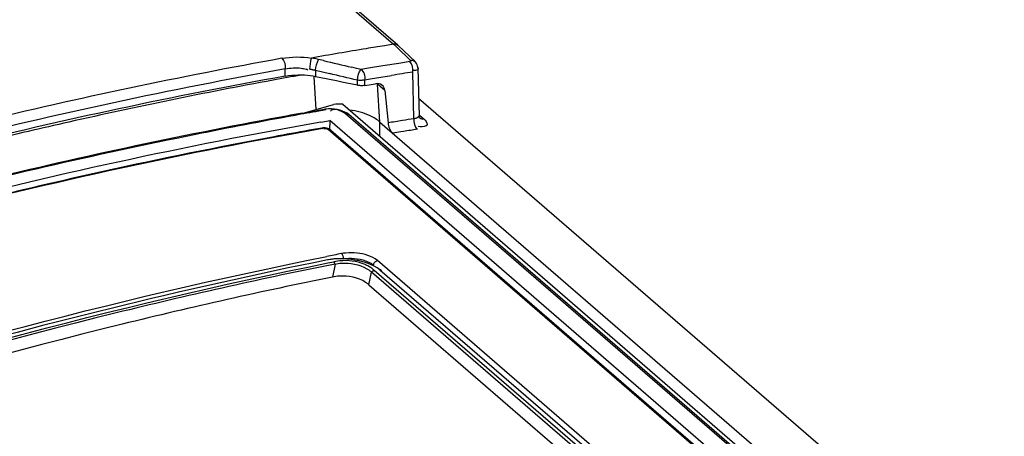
# Model space of a CAD drawing. Header units: inches. Extents: x 0 to 117, y 0 to 83.
# Tile 48 of 62: x 97.931 to 98.887, y 29.334 to 29.738. Entities that reach past the tile are written whole.
import ezdxf

# ---------------------------------------------------------------- set-up
doc = ezdxf.new("R2010")
doc.units = ezdxf.units.IN
doc.header["$LTSCALE"] = 6.431102
doc.header["$MEASUREMENT"] = 0
doc.layers.get('0').update_dxf_attribs({"linetype": 'CONTINUOUS'})

msp = doc.modelspace()

# ---------------------------------------------------------------- linework, layer by layer
at = {"color": 7, "linetype": 'CONTINUOUS'}
for p, q in [((98.17562, 29.81699), (98.29401, 29.71446)), ((98.29825, 29.71343), (98.1799, 29.81592)), ((98.29401, 29.71446), (98.28516, 29.71304)), ((98.294, 29.71446), (98.29674, 29.71185)), ((98.29674, 29.71185), (98.31041, 29.69879)), ((98.2984, 29.71329), (98.29825, 29.71343)), ((98.31477, 29.69765), (98.29841, 29.71329)), ((98.21262, 29.69039), (98.21376, 29.69812)), ((98.21376, 29.69812), (98.2143, 29.70108)), ((98.2212, 29.69965), (98.21734, 29.70049)), ((98.22582, 29.69856), (98.2212, 29.69965)), ((98.29916, 29.69588), (98.28344, 29.69336)), ((98.30442, 29.69673), (98.29916, 29.69588)), ((98.30968, 29.69757), (98.30442, 29.69673)), ((98.18887, 29.6835), (98.1888, 29.69052)), ((98.21827, 29.68915), (98.21829, 29.68286)), ((98.21827, 29.68915), (98.23181, 29.68597)), ((98.25801, 29.69105), (98.25343, 29.69212)), ((98.26258, 29.68998), (98.25801, 29.69105)), ((98.26778, 29.69083), (98.26258, 29.68998)), ((98.31378, 29.64211), (98.31254, 29.68746)), ((98.31746, 29.69168), (98.31875, 29.64463)), ((98.21672, 29.68277), (98.21863, 29.65108)), ((98.25888, 29.67464), (98.25887, 29.67956)), ((98.26623, 29.6799), (98.27138, 29.68076)), ((98.26624, 29.67443), (98.26623, 29.6799)), ((98.26624, 29.67443), (98.27417, 29.67576)), ((98.27138, 29.68076), (98.28167, 29.68247)), ((98.27417, 29.67576), (98.27647, 29.67614)), ((98.28167, 29.68247), (98.29196, 29.68415)), ((98.28066, 29.63885), (98.27841, 29.67554)), ((98.28552, 29.66938), (98.27841, 29.67554)), ((98.28552, 29.66938), (98.28862, 29.6381)), ((98.31827, 29.66212), (101.93636, 26.52876)), ((98.2054, 29.64726), (98.23564, 29.65599)), ((98.20543, 29.64749), (98.21315, 29.64887)), ((98.21315, 29.64887), (98.2184, 29.64981)), ((98.2184, 29.64981), (98.22111, 29.65028)), ((98.22111, 29.65028), (98.22688, 29.6513)), ((98.22849, 29.65073), (98.22133, 29.64947)), ((98.24441, 29.6496), (98.2419, 29.65042)), ((98.24673, 29.64859), (98.24441, 29.6496)), ((98.24459, 29.6561), (99.54848, 28.5269)), ((98.24734, 29.64685), (98.24596, 29.64786)), ((98.22328, 29.6388), (98.22903, 29.63981)), ((98.22903, 29.63981), (98.23207, 29.64034)), ((98.23219, 29.64024), (98.23185, 29.63108)), ((99.49741, 28.54452), (98.23219, 29.64024)), ((99.52027, 28.54446), (98.24734, 29.64685)), ((99.52354, 28.54366), (98.2506, 29.64606)), ((98.2805, 29.625), (98.28066, 29.63885)), ((98.28066, 29.63885), (99.55891, 28.53185)), ((98.31911, 29.64293), (98.31913, 29.64291)), ((98.31936, 29.64533), (98.32336, 29.64187)), ((98.22435, 29.63303), (98.21636, 29.63161)), ((98.22541, 29.63265), (98.22609, 29.63273)), ((98.2308, 29.63155), (99.48375, 28.54646)), ((98.23299, 29.63103), (99.48594, 28.54594)), ((98.30106, 29.6293), (98.29314, 29.62801)), ((98.30368, 29.62972), (98.30106, 29.6293)), ((98.31966, 29.63416), (98.31782, 29.63441)), ((98.18212, 29.62539), (98.1781, 29.62464)), ((98.24185, 29.50404), (98.23593, 29.50321)), ((98.6307, 29.1992), (98.27834, 29.50436)), ((98.23033, 29.50208), (98.23593, 29.50321)), ((98.23723, 29.50098), (98.23083, 29.49969)), ((98.23723, 29.50098), (98.23465, 29.48827)), ((98.27167, 29.50055), (98.26764, 29.50206)), ((98.27514, 29.49893), (98.27167, 29.50055)), ((98.27816, 29.49717), (98.27514, 29.49893)), ((98.60731, 29.20729), (98.27529, 29.49482)), ((98.28073, 29.49525), (98.27816, 29.49717)), ((98.28073, 29.49525), (98.61227, 29.20885)), ((98.27005, 29.48077), (98.27257, 29.49305)), ((98.60459, 29.20552), (98.27257, 29.49305)), ((98.27005, 29.48077), (98.59368, 29.2005))]:
    msp.add_line(p, q, dxfattribs=at)
for points in [[(98.21734, 29.70049), (98.21659, 29.70065), (98.21583, 29.7008), (98.21507, 29.70094), (98.2143, 29.70109)], [(98.31041, 29.69879), (98.31055, 29.69861), (98.31064, 29.69844), (98.31067, 29.69828), (98.31064, 29.69812), (98.31055, 29.69797), (98.31041, 29.69784), (98.31022, 29.69773), (98.30998, 29.69764), (98.30968, 29.69757)], [(98.31746, 29.69168), (98.31744, 29.69208), (98.31725, 29.69331), (98.31688, 29.69452), (98.31631, 29.69569), (98.31558, 29.69676), (98.31476, 29.69766)], [(98.21262, 29.69039), (98.21325, 29.69027), (98.21389, 29.69015), (98.21452, 29.69002), (98.21515, 29.68989), (98.21578, 29.68975), (98.21641, 29.68961), (98.21703, 29.68946), (98.21765, 29.68931), (98.21827, 29.68915)], [(98.26623, 29.6799), (98.26548, 29.67972), (98.2647, 29.67958), (98.2639, 29.67947), (98.26307, 29.6794), (98.26223, 29.67936), (98.26139, 29.67936), (98.26054, 29.67939), (98.2597, 29.67946), (98.25887, 29.67956)], [(98.26224, 29.67422), (98.26139, 29.67428), (98.26055, 29.67437), (98.25971, 29.67449), (98.25888, 29.67464)], [(98.26624, 29.67443), (98.26549, 29.67433), (98.26471, 29.67425), (98.2639, 29.67421), (98.26308, 29.6742), (98.26224, 29.67422)], [(98.23098, 29.65172), (98.22832, 29.65151), (98.22687, 29.6513)], [(98.22849, 29.65073), (98.22799, 29.65108), (98.22749, 29.65128), (98.227, 29.65131), (98.22688, 29.6513)], [(98.2419, 29.65042), (98.23924, 29.65106), (98.2365, 29.65149), (98.23373, 29.65171), (98.23098, 29.65172)], [(98.2506, 29.64606), (98.24883, 29.64739), (98.24673, 29.64859)], [(98.2506, 29.64606), (98.25031, 29.64629), (98.24969, 29.64662), (98.24898, 29.64684), (98.24819, 29.64692), (98.24734, 29.64685)], [(98.31931, 29.64273), (98.31929, 29.64276), (98.31915, 29.64299), (98.31896, 29.64343), (98.3188, 29.64407), (98.31875, 29.64461)], [(98.23124, 29.63215), (98.23014, 29.63258), (98.22896, 29.63291), (98.2277, 29.63311), (98.22644, 29.63319), (98.22521, 29.63315), (98.22433, 29.63303)], [(98.22676, 29.63275), (98.22742, 29.63272), (98.22808, 29.63264), (98.22874, 29.6325), (98.22935, 29.63232), (98.22988, 29.63211), (98.23037, 29.63185), (98.2308, 29.63155)], [(98.233, 29.63102), (98.23225, 29.63158), (98.23124, 29.63215)], [(98.23723, 29.50098), (98.23712, 29.5013), (98.237, 29.5016), (98.23687, 29.50189), (98.23673, 29.50216), (98.23658, 29.50241), (98.23643, 29.50265), (98.23626, 29.50286), (98.2361, 29.50304), (98.23593, 29.50321)], [(98.27257, 29.49305), (98.2729, 29.49344), (98.27323, 29.49376), (98.27355, 29.49402), (98.27385, 29.49423), (98.27412, 29.49439), (98.2744, 29.49453), (98.2747, 29.49465), (98.275, 29.49475), (98.27529, 29.49482)], [(98.28227, 29.49406), (98.28225, 29.49431), (98.28217, 29.49455), (98.28206, 29.49476), (98.28191, 29.49494), (98.28173, 29.49509), (98.28151, 29.4952), (98.28127, 29.49526), (98.28101, 29.49528), (98.28073, 29.49525)]]:
    msp.add_lwpolyline(points, dxfattribs=at)
for centre, radius, start, end in [((99.07266, 24.83171), 4.94445, 99.37235, 99.99716), ((99.06718, 24.86462), 4.91109, 99.16251, 99.37177), ((99.09647, 24.66327), 5.11922, 100.24921, 103.62283), ((100.62694, 39.92167), 10.5013, 256.782431, 256.937068), ((99.09099, 24.6934), 5.0779, 100.23405, 104.0586), ((98.20118, 29.66701), 0.0244, 66.75193, 71.20543), ((95.40534, 17.69238), 12.32214, 76.610046, 76.739348), ((99.08672, 24.67786), 5.07942, 99.09919, 99.27808), ((99.07099, 24.89564), 4.85147, 98.99418, 99.2403), ((99.08539, 24.70658), 5.05703, 100.21153, 103.94358), ((99.1232, 24.57077), 5.19569, 100.49278, 102.72207), ((99.10125, 24.68576), 5.07862, 100.17442, 100.48557), ((98.20136, 29.60077), 0.08378, 87.61131, 89.91703), ((98.20122, 29.59738), 0.08717, 80.31975, 87.60675), ((98.20171, 29.60021), 0.08429, 78.65761, 80.32918), ((99.09155, 24.71595), 5.01052, 100.18642, 100.54153), ((99.01659, 25.15296), 4.5663, 100.02972, 100.32286), ((98.23565, 29.64683), 0.00402, 125.57377, 136.53188), ((99.10672, 24.63668), 5.07953, 100.01592, 104.54255), ((99.12294, 24.55519), 5.17431, 100.55758, 103.94659), ((99.15337, 24.43456), 5.3352, 102.716, 103.59213), ((98.53545, 28.17398), 1.48474, 99.02285, 99.56971), ((99.05666, 24.89819), 4.80174, 98.89999, 99.03505), ((99.10996, 24.63223), 5.07805, 100.03153, 104.56519), ((99.07943, 24.78613), 4.92174, 100.09952, 100.50467), ((98.77362, 26.72873), 2.93881, 98.94013, 99.20144), ((99.11207, 24.61975), 5.09129, 100.57046, 104.35083), ((99.26885, 24.37971), 5.22952, 101.46137, 106.17427), ((99.21279, 24.61089), 4.99518, 101.1905, 101.35784), ((98.23969, 29.45486), 0.05108, 98.65304, 101.26803), ((98.24074, 29.44801), 0.058, 96.55824, 98.664), ((98.24172, 29.43905), 0.06702, 92.59793, 96.51795), ((98.24216, 29.43001), 0.07607, 89.07195, 92.61967), ((98.25262, 29.45732), 0.05457, 95.1416, 99.76315), ((98.24194, 29.42133), 0.08475, 78.80755, 89.01995), ((98.24288, 29.42545), 0.08053, 75.44856, 78.89192), ((98.24558, 29.43578), 0.06986, 71.59403, 75.46583), ((98.2506, 29.46445), 0.03924, 62.05018, 67.73794), ((98.24459, 29.43894), 0.05032, 93.70127, 101.38682), ((98.2503, 29.45778), 0.03031, 53.08019, 56.84228), ((98.2513, 29.4591), 0.02865, 49.12593, 53.08364)]:
    msp.add_arc(centre, radius, start, end, dxfattribs=at)
for centre, major_axis, ratio, start_param, end_param in [((97.44264, 24.95179), (7.45336, -1.67549), 0.626916, 1.602148, 1.60757), ((98.27534, 29.66554), (0.00757, 0.00907), 0.758625, -0.639967, 0.722514), ((98.241, 29.63344), (0.04533, 0.00013), 0.501359, 1.490053, 1.687776)]:
    msp.add_ellipse(centre, major_axis=major_axis, ratio=ratio, start_param=start_param, end_param=end_param, dxfattribs=at)
for points, knots in [([(96.93776, 29.46116), (97.03931, 29.50355), (97.43958, 29.65788), (97.85766, 29.76725), (98.1726, 29.81758)], [0, 0, 0, 0, 0.256515, 1, 1, 1, 1]), ([(98.2981, 29.71326), (98.29755, 29.71373), (98.29624, 29.71446), (98.29473, 29.71458), (98.294, 29.71446)], [0, 0, 0, 0, 0.495491, 1, 1, 1, 1]), ([(98.31461, 29.69749), (98.31406, 29.69799), (98.31272, 29.69878), (98.31116, 29.69891), (98.31041, 29.69879)], [0, 0, 0, 0, 0.493328, 1, 1, 1, 1]), ([(98.20439, 29.69123), (98.20517, 29.69111), (98.20674, 29.69081), (98.20828, 29.69037), (98.20904, 29.69011)], [0, 0, 0, 0, 0.495492, 1, 1, 1, 1]), ([(98.31777, 29.6917), (98.31796, 29.69102), (98.31706, 29.68853), (98.31441, 29.68896), (98.31302, 29.68908)], [0, 0, 0, 0, 0.33499, 1, 1, 1, 1]), ([(98.23535, 29.65091), (98.23498, 29.65084), (98.23426, 29.65065), (98.2336, 29.6503), (98.23331, 29.65009)], [0, 0, 0, 0, 0.509185, 1, 1, 1, 1]), ([(98.24049, 29.65038), (98.23962, 29.65064), (98.23792, 29.65103), (98.23616, 29.65105), (98.23535, 29.65091)], [0, 0, 0, 0, 0.522989, 1, 1, 1, 1]), ([(98.24596, 29.64786), (98.24515, 29.64838), (98.24338, 29.64935), (98.2415, 29.65008), (98.24049, 29.65038)], [0, 0, 0, 0, 0.477051, 1, 1, 1, 1]), ([(98.19834, 29.64534), (98.16615, 29.63948), (98.03637, 29.61439), (97.90743, 29.58488), (97.81123, 29.55962)], [0, 0, 0, 0, 0.247531, 1, 1, 1, 1]), ([(98.31842, 29.64469), (98.31831, 29.64395), (98.31678, 29.64244), (98.31489, 29.64216), (98.31378, 29.64211)], [0, 0, 0, 0, 0.402626, 1, 1, 1, 1]), ([(98.31936, 29.64302), (98.31992, 29.64255), (98.32118, 29.64181), (98.32268, 29.6417), (98.32336, 29.64187)], [0, 0, 0, 0, 0.513035, 1, 1, 1, 1]), ([(98.32336, 29.64187), (98.32492, 29.64051), (98.32925, 29.63529), (98.32204, 29.6339), (98.31966, 29.63416)], [0, 0, 0, 0, 0.46325, 1, 1, 1, 1]), ([(98.22435, 29.63303), (98.22452, 29.63306), (98.22492, 29.63301), (98.22525, 29.63279), (98.22541, 29.63265)], [0, 0, 0, 0, 0.445941, 1, 1, 1, 1]), ([(98.23299, 29.63103), (98.23272, 29.63126), (98.23201, 29.63162), (98.23121, 29.63162), (98.2308, 29.63155)], [0, 0, 0, 0, 0.458652, 1, 1, 1, 1]), ([(97.40364, 29.27077), (97.47188, 29.29633), (97.74203, 29.3917), (98.01964, 29.46619), (98.22906, 29.50825)], [0, 0, 0, 0, 0.254389, 1, 1, 1, 1]), ([(98.24336, 29.51111), (98.24401, 29.51056), (98.24485, 29.50879), (98.24511, 29.50693), (98.24502, 29.50591)], [0, 0, 0, 0, 0.452724, 1, 1, 1, 1]), ([(98.26671, 29.50412), (98.26824, 29.50359), (98.27101, 29.50243), (98.27356, 29.50079), (98.2746, 29.49989)], [0, 0, 0, 0, 0.540311, 1, 1, 1, 1]), ([(98.2746, 29.49989), (98.2746, 29.50092), (98.27549, 29.50297), (98.27734, 29.50417), (98.27834, 29.50436)], [0, 0, 0, 0, 0.505506, 1, 1, 1, 1]), ([(98.23083, 29.49969), (98.16185, 29.48571), (97.88234, 29.42293), (97.60812, 29.33705), (97.4059, 29.261)], [0, 0, 0, 0, 0.245748, 1, 1, 1, 1]), ([(97.40615, 29.26382), (97.47429, 29.28942), (97.74402, 29.38498), (98.02121, 29.45974), (98.23033, 29.50208)], [0, 0, 0, 0, 0.254372, 1, 1, 1, 1]), ([(98.23723, 29.50098), (98.23822, 29.50122), (98.24027, 29.5016), (98.24234, 29.50179), (98.24341, 29.50185)], [0, 0, 0, 0, 0.487605, 1, 1, 1, 1]), ([(98.26803, 29.49641), (98.26888, 29.49593), (98.27047, 29.49491), (98.27192, 29.49369), (98.27257, 29.49305)], [0, 0, 0, 0, 0.520246, 1, 1, 1, 1]), ([(98.27529, 29.49482), (98.27438, 29.49561), (98.27236, 29.49717), (98.27017, 29.49848), (98.26899, 29.49911)], [0, 0, 0, 0, 0.475586, 1, 1, 1, 1]), ([(98.23466, 29.48827), (98.1663, 29.47442), (97.88935, 29.41227), (97.6176, 29.3274), (97.41717, 29.25228)], [0, 0, 0, 0, 0.245776, 1, 1, 1, 1])]:
    msp.add_open_spline(points, degree=3, knots=knots, dxfattribs=at)
for points in [[(98.18561, 29.7008), (98.19503, 29.7025), (98.20484, 29.70245), (98.2143, 29.70109)], [(98.18561, 29.7008), (98.18832, 29.69845), (98.18916, 29.6941), (98.18882, 29.69052)], [(98.21827, 29.68915), (98.21877, 29.69275), (98.21946, 29.69646), (98.2212, 29.69965)], [(98.31254, 29.68746), (98.31294, 29.69094), (98.31219, 29.69513), (98.30968, 29.69757)], [(98.18882, 29.69052), (98.19395, 29.69134), (98.19925, 29.69199), (98.20439, 29.69123)], [(98.25887, 29.67956), (98.25939, 29.68321), (98.25965, 29.68774), (98.26258, 29.68998)], [(98.26623, 29.6799), (98.2666, 29.68345), (98.26565, 29.68815), (98.26258, 29.68998)], [(98.18884, 29.68349), (98.193, 29.68424), (98.19726, 29.68455), (98.20149, 29.68455)], [(98.27135, 29.64494), (98.26505, 29.64795), (98.25809, 29.64976), (98.25113, 29.65047)], [(98.28066, 29.63885), (98.27797, 29.64141), (98.2747, 29.64335), (98.27135, 29.64494)], [(98.28862, 29.6381), (98.28898, 29.63443), (98.29037, 29.63044), (98.29316, 29.62803)], [(98.31378, 29.64211), (98.31337, 29.63855), (98.31413, 29.63416), (98.31684, 29.63181)], [(98.26547, 29.50076), (98.25811, 29.50378), (98.24977, 29.50473), (98.24185, 29.50404)], [(98.24502, 29.50591), (98.25216, 29.50721), (98.25985, 29.50649), (98.26671, 29.50412)], [(98.269, 29.50931), (98.26225, 29.51163), (98.25483, 29.51232), (98.24773, 29.51167)], [(98.27834, 29.50436), (98.27559, 29.50657), (98.27233, 29.50817), (98.269, 29.50931)], [(98.24341, 29.50185), (98.2518, 29.50227), (98.26072, 29.50057), (98.26803, 29.49641)], [(98.26688, 29.48316), (98.25956, 29.48794), (98.25007, 29.48972), (98.24134, 29.48915)]]:
    msp.add_open_spline(points, degree=3, dxfattribs=at)

doc.saveas('drawing.dxf')
